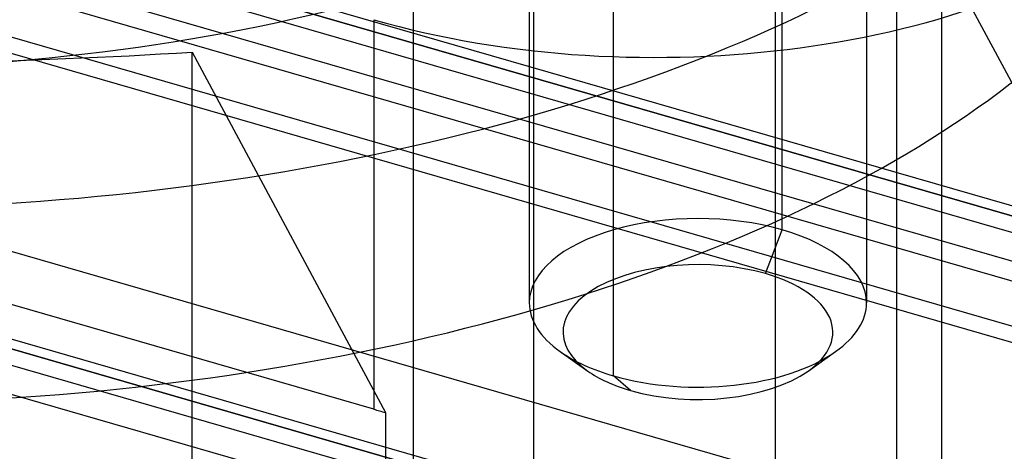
# Model space of a CAD drawing. Header units: millimetres. Extents: x -90 to 88, y -53 to 62.
# Tile 32 of 74: x -1.97 to 6.79, y 11.8 to 15.64. Entities that reach past the tile are written whole.
import ezdxf

# ---------------------------------------------------------------- set-up
doc = ezdxf.new("R2010")
doc.units = ezdxf.units.MM
doc.layers.add('MAIN-1', color=7, linetype='Continuous')
doc.layers.add('MAIN-2', color=7, linetype='Continuous')

msp = doc.modelspace()

# ---------------------------------------------------------------- linework, layer by layer
at = {"layer": 'MAIN-1'}
for p, q in [((32.8253, 6.4013), (-30.8275, 24.7763)), ((1.1774, 15.643), (1.1774, 12.1789)), ((1.1774, 12.1789), (-6.0973, 14.2789)), ((-0.4364, 9.2932), (-0.4364, 12.6447)), ((1.2816, 12.1496), (1.2816, 6.0874))]:
    msp.add_line(p, q, dxfattribs=at)
for centre, end_param in [((3.6774, 17.8081), -0.523599), ((3.6774, 14.344), -2.070486)]:
    msp.add_ellipse(centre, major_axis=(5, 0), ratio=0.5, start_param=-2.094395, end_param=end_param, dxfattribs=at)
at = {"layer": 'MAIN-2'}
for p, q in [((-71.0485, 36.2427), (58.5485, -1.1687)), ((65.6349, -3.07), (-65.1349, 34.68)), ((62.3849, -3.1133), (-65.9849, 33.9438)), ((-74.2985, 33.4282), (55.2985, -3.9833)), ((62.3849, -5.8846), (-68.3849, 31.8654)), ((8.4916, 13.5132), (-35.9637, 26.3464)), ((-35.9637, 26.2589), (8.4159, 13.4477)), ((8.0659, 13.1446), (-35.9637, 25.8548)), ((7.9465, 12.4574), (-35.9637, 25.1331)), ((-30.6936, 24.1603), (76.6936, -6.8397)), ((7.9465, 9.9178), (-35.9637, 22.5936)), ((-35.9637, 22.5062), (7.9465, 9.8304)), ((31.8253, 3.8032), (-31.8275, 22.1782)), ((7.9465, 9.4263), (-35.9637, 22.102)), ((4.8117, 13.7745), (4.8117, 20.3562)), ((5.5617, 19.7067), (5.5617, 13.125)), ((3.3117, 12.4754), (3.3117, 19.0572)), ((4.7524, 5.7486), (4.7524, 18.739)), ((1.5274, 17.8081), (1.5274, 4.8177)), ((5.8274, 17.8081), (5.8274, 4.8177)), ((2.5617, 16.8891), (2.5617, 13.1249)), ((2.6024, 3.8867), (2.6024, 16.8771)), ((6.2285, 16.2483), (7.9465, 13.0425)), ((6.2285, 16.2483), (6.2285, 10.1862)), ((-0.4364, 15.3554), (1.2816, 12.1496)), ((-0.4364, 12.6447), (-0.4364, 15.3554)), ((4.6617, 13.3847), (4.8117, 13.7745)), ((2.8369, 12.6919), (3.0819, 12.5187)), ((5.0415, 12.5187), (5.2864, 12.6919)), ((3.4617, 12.3455), (3.3117, 12.4754))]:
    msp.add_line(p, q, dxfattribs=at)
for centre, major_axis, start_param, end_param in [((-3.6432, 13.2818), (-23.5021, 0), -2.094395, 0.000012), ((-3.6432, 13.2818), (23.203, 0), 1.047198, 3.141604), ((-3.6432, 20.21), (10, 0), -2.094395, 0.000031), ((-3.6432, 20.21), (-12.5, 0), 1.207888, 2.980902), ((-3.6432, 18.9091), (-23.5021, 0), 1.132399, 3.056391), ((-3.6432, 18.4779), (-24, 0), 1.130628, 3.058163), ((-3.6432, 18.4779), (12.5, 0), -1.933704, -0.160691), ((-3.6432, 28.0042), (-25.5, 0), 1.51946, 1.696885), ((4.0617, 13.1249), (1.5, 0), 1.047198, 3.141624), ((4.0617, 13.1249), (1.5, 0), 0.000031, 1.047198), ((4.0617, 12.8651), (1.2, 0), 1.047198, 3.757169), ((4.0617, 12.8651), (1.2, 0), -0.615583, 1.047198), ((-3.6432, 13.2818), (-23.5021, 0), 1.047198, 3.141604), ((-3.6432, 13.2818), (23.203, 0), -2.094395, 0.000012), ((4.0617, 13.1249), (1.5, 0), -3.141561, -2.526016), ((4.0617, 13.1249), (1.5, 0), -0.615583, 0.000031), ((4.0617, 13.1249), (1.5, 0), -2.526016, -2.094395), ((4.0617, 13.1249), (1.5, 0), -2.094395, -0.615583), ((4.0617, 12.8651), (1.2, 0), -2.526016, -2.094395), ((4.0617, 12.8651), (1.2, 0), -2.094395, -0.615583)]:
    msp.add_ellipse(centre, major_axis=major_axis, ratio=0.5, start_param=start_param, end_param=end_param, dxfattribs=at)

doc.saveas('drawing.dxf')
